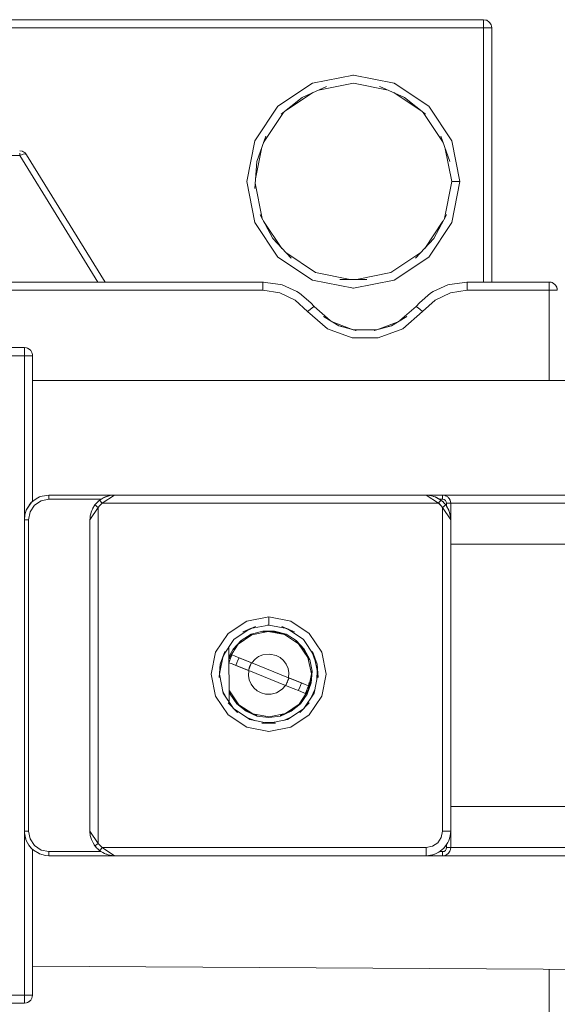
# Model space of a CAD drawing. Header units: millimetres. Extents: x 53746 to 116821, y -810352 to -765802.
# Tile 161 of 256: x 74448 to 74503, y -772150 to -772048. Entities that reach past the tile are written whole.
import ezdxf

# ---------------------------------------------------------------- set-up
doc = ezdxf.new("R2010")
doc.units = ezdxf.units.MM
doc.header["$MEASUREMENT"] = 0
doc.layers.add('Main Cradle Rails', color=7, linetype='Continuous', lineweight=0)
doc.layers.add('Tank and Accumulators', color=7, linetype='Continuous', lineweight=0)

# ---------------------------------------------------------------- blocks, each defined once
blk = doc.blocks.new('*U57')
at = {"layer": 'Tank and Accumulators', "color": 7, "linetype": 'Continuous', "lineweight": 0}
for p, q in [((-10786.66, 16028.87), (-10786.67, 16028.88)), ((-10786.42, 16028.28), (-10786.44, 16028.47)), ((-10796.54, 16022.53), (-10800.76, 16023.38)), ((-10807.89, 16019.6), (-10804.96, 16021.56)), ((-10796.57, 16021.56), (-10793.64, 16019.6)), ((-10790.56, 16016.55), (-10792.95, 16020.14)), ((-10810.07, 16016.4), (-10808, 16019.51)), ((-10793.53, 16019.51), (-10791.45, 16016.4)), ((-10810.98, 16016.51), (-10810.97, 16016.55)), ((-10810.9, 16012.63), (-10810.26, 16015.89)), ((-10790.56, 16016.55), (-10790.55, 16016.51)), ((-10835.08, 16015.48), (-10835.35, 16015.52)), ((-10834.81, 16015.32), (-10834.82, 16015.34)), ((-10810.78, 16014.41), (-10810.78, 16014.39)), ((-10811.81, 16012.33), (-10810.97, 16008.1)), ((-10810.21, 16008.51), (-10810.94, 16012.18)), ((-10810.97, 16008.1), (-10810.95, 16008.07)), ((-10808.17, 16005.41), (-10810.06, 16008.22)), ((-10791.47, 16008.22), (-10793.35, 16005.41)), ((-10809.12, 16006.42), (-10809.12, 16006.42)), ((-10808.58, 16004.51), (-10804.99, 16002.12)), ((-10800.76, 16001.28), (-10800.8, 16001.28)), ((-10779.68, 16001.4), (-10779.68, 16001.4)), ((-10779.64, 16001.27), (-10779.62, 16001.08)), ((-10800.77, 15996.97), (-10802.86, 15997.75)), ((-10798.32, 15996.97), (-10796.23, 15997.75)), ((-10800.75, 15996.96), (-10798.34, 15996.96)), ((-10834.87, 15995.12), (-10834.86, 15995.12)), ((-10834.26, 15994.87), (-10834.27, 15994.88)), ((-10834.04, 15994.47), (-10834.02, 15994.28)), ((-10834.16, 15979.04), (-10834.3, 15978.88)), ((-10827.23, 15979.16), (-10827.23, 15979.16)), ((-10825.7, 15979.81), (-10825.52, 15979.82)), ((-10791.94, 15978.97), (-10793.22, 15979.82)), ((-10792.41, 15979.68), (-10792.25, 15979.63)), ((-10791.52, 15979.4), (-10791.81, 15979.4)), ((-10791.51, 15979.16), (-10791.5, 15979.16)), ((-10791.2, 15979.76), (-10791.19, 15979.76)), ((-10790.73, 15979.3), (-10790.73, 15979.3)), ((-10827.22, 15978.55), (-10828.07, 15977.27)), ((-10827.22, 15978.55), (-10827.35, 15978.65)), ((-10791.64, 15978.69), (-10791.52, 15978.55)), ((-10791.52, 15944.97), (-10791.52, 15978.55)), ((-10790.68, 15977.39), (-10790.67, 15977.28)), ((-10811.83, 15965.74), (-10811.31, 15966)), ((-10811.4, 15965.98), (-10811.45, 15965.97)), ((-10809.66, 15966.33), (-10809.52, 15966.35)), ((-10808.94, 15965.65), (-10808.81, 15965.62)), ((-10808.94, 15965.65), (-10808.94, 15965.65)), ((-10807.26, 15965.75), (-10807.72, 15965.99)), ((-10807.58, 15965.94), (-10807.72, 15965.99)), ((-10813.11, 15964.88), (-10813.17, 15964.83)), ((-10814.29, 15963.02), (-10814.02, 15963.55)), ((-10813.62, 15958.35), (-10813.68, 15964.07)), ((-10813.17, 15963.81), (-10813.16, 15963.82)), ((-10805.91, 15963.81), (-10805.9, 15963.8)), ((-10804.71, 15962.63), (-10805.03, 15963.51)), ((-10804.98, 15963.6), (-10804.98, 15963.61)), ((-10814.63, 15961.28), (-10814.26, 15963.14)), ((-10809.41, 15963.34), (-10809.3, 15963.31)), ((-10808.42, 15963.02), (-10808.35, 15962.98)), ((-10808.34, 15962.97), (-10808.33, 15962.97)), ((-10808.34, 15962.97), (-10808, 15962.67)), ((-10808, 15962.67), (-10808, 15962.67)), ((-10804.82, 15963.14), (-10804.45, 15961.28)), ((-10814.55, 15962.33), (-10814.56, 15962.3)), ((-10807.8, 15960.09), (-10811.6, 15961.62)), ((-10811.28, 15962.42), (-10807.48, 15960.89)), ((-10807.72, 15962.28), (-10807.53, 15961.85)), ((-10804.55, 15960.69), (-10804.51, 15961.62)), ((-10814.64, 15961.23), (-10814.61, 15961.43)), ((-10811.36, 15960.22), (-10811.55, 15960.66)), ((-10807.6, 15960.47), (-10807.65, 15960.34)), ((-10807.46, 15960.82), (-10807.58, 15960.5)), ((-10814.02, 15958.96), (-10814.28, 15959.45)), ((-10811.08, 15959.84), (-10811.08, 15959.83)), ((-10810.75, 15959.54), (-10810.74, 15959.53)), ((-10808.72, 15959.33), (-10808.35, 15959.56)), ((-10807.8, 15960.09), (-10807.76, 15960.07)), ((-10805.19, 15960.35), (-10805.2, 15960.34)), ((-10805.19, 15960.37), (-10805.19, 15960.35)), ((-10805.14, 15958.83), (-10804.75, 15959.68)), ((-10813.73, 15958.29), (-10813.72, 15958.28)), ((-10811.85, 15957.46), (-10811.87, 15957.48)), ((-10811.84, 15957.46), (-10811.85, 15957.46)), ((-10807.23, 15957.46), (-10807.24, 15957.46)), ((-10811.8, 15956.75), (-10810.92, 15956.43)), ((-10807.97, 15956.46), (-10807.12, 15956.86)), ((-10808.97, 15956.27), (-10809.91, 15956.23)), ((-10834.56, 15943.77), (-10834.44, 15943.57)), ((-10834.3, 15943.37), (-10834.16, 15943.21)), ((-10791.09, 15943.56), (-10791.3, 15943.3)), ((-10790.98, 15943.78), (-10791.09, 15943.56)), ((-10833.29, 15942.62), (-10833.29, 15942.62)), ((-10825.53, 15942.42), (-10825.53, 15942.43)), ((-10792.56, 15942.52), (-10792.69, 15942.48)), ((-10791.54, 15943.06), (-10791.81, 15942.85)), ((-10791.2, 15942.49), (-10791.19, 15942.49)), ((-10790.73, 15942.95), (-10790.73, 15942.95)), ((-10834.02, 15927.97), (-10834.05, 15927.8)), ((-10834.26, 15927.38), (-10834.27, 15927.37))]:
    blk.add_line(p, q, dxfattribs=at)
at = {"layer": 'Tank and Accumulators', "color": 7, "linetype": 'Continuous', "lineweight": 0, "flags": 128}
for points in [[(-10786.44, 16028.47), (-10786.45, 16028.47), (-10786.48, 16028.6), (-10786.61, 16028.81), (-10786.67, 16028.88), (-10786.94, 16029.06), (-10787.04, 16029.09), (-10787.27, 16029.12), (-10982.77, 16029.12), (-10982.94, 16029.1), (-10983.09, 16029.06), (-10983.23, 16028.98), (-10983.37, 16028.88), (-10983.46, 16028.77), (-10983.55, 16028.6), (-10983.62, 16028.27), (-10983.62, 16001.92), (-10983.62, 16001.92)], [(-10787.26, 16029.12), (-10787.27, 16029.12), (-10787.27, 16029.06), (-10787.27, 16028.88), (-10787.27, 16028.6), (-10787.27, 16028.28)], [(-10787.27, 16028.28), (-10787.27, 16028.27), (-10982.77, 16028.27), (-10982.77, 16001.92)], [(-10787.27, 16001.92), (-10787.27, 16028.27), (-10786.94, 16028.27), (-10786.67, 16028.27), (-10786.48, 16028.27), (-10786.42, 16028.27), (-10786.42, 16028.28)], [(-10786.42, 16001.92), (-10786.42, 16001.92), (-10786.42, 16028.27), (-10786.42, 16028.28)], [(-10804.96, 16022.54), (-10804.99, 16022.53), (-10800.76, 16023.38), (-10800.81, 16023.37)], [(-10804.99, 16022.53), (-10808.58, 16020.14), (-10810.97, 16016.55)], [(-10803.53, 16022.18), (-10803.53, 16022.18), (-10806.08, 16021.07), (-10808.24, 16019.31), (-10808.23, 16019.32)], [(-10804.38, 16021.81), (-10800.76, 16022.53), (-10797.15, 16021.81)], [(-10795.38, 16021.01), (-10795.45, 16021.07), (-10798, 16022.18), (-10798, 16022.17)], [(-10796.5, 16022.51), (-10796.54, 16022.53), (-10792.95, 16020.14), (-10792.98, 16020.16)], [(-10806.15, 16021.01), (-10806.08, 16021.07), (-10806.07, 16021.07)], [(-10795.45, 16021.07), (-10795.45, 16021.07), (-10793.29, 16019.31), (-10793.29, 16019.31)], [(-10809.85, 16017.03), (-10809.85, 16017.03), (-10810.78, 16014.41), (-10810.78, 16014.42)], [(-10790.75, 16014.41), (-10790.75, 16014.41), (-10791.68, 16017.03), (-10791.68, 16017.03)], [(-10810.97, 16016.55), (-10811.81, 16012.33), (-10811.8, 16012.39)], [(-10791.27, 16015.89), (-10790.56, 16012.33), (-10791.32, 16008.51)], [(-10789.72, 16012.37), (-10789.71, 16012.33), (-10790.56, 16016.55)], [(-10857.06, 16001.92), (-10850.49, 16015.05), (-10835.35, 16015.05), (-10827.26, 16001.92)], [(-10835.35, 16015.3), (-10835.35, 16015.05), (-10835.11, 16015.15), (-10834.89, 16015.2), (-10834.73, 16015.19), (-10834.63, 16015.12), (-10834.64, 16015.13)], [(-10834.92, 16015.39), (-10835.07, 16015.47), (-10834.87, 16015.36), (-10834.82, 16015.34), (-10835.07, 16015.48), (-10835.08, 16015.48)], [(-10826.5, 16001.92), (-10826.5, 16001.92), (-10834.63, 16015.12), (-10834.7, 16015.21), (-10834.82, 16015.34), (-10834.86, 16015.35)], [(-10810.97, 16011.63), (-10810.97, 16011.63), (-10810.78, 16014.41)], [(-10790.56, 16008.1), (-10789.71, 16012.33), (-10790.04, 16012.33), (-10790.32, 16012.33), (-10790.5, 16012.33), (-10790.56, 16012.33), (-10790.56, 16012.33)], [(-10809.14, 16006.45), (-10809.12, 16006.42), (-10810.41, 16008.9), (-10810.4, 16008.9)], [(-10792.39, 16006.45), (-10792.41, 16006.42), (-10791.12, 16008.9), (-10791.13, 16008.89)], [(-10808.6, 16004.54), (-10808.58, 16004.51), (-10810.97, 16008.1)], [(-10790.63, 16007.98), (-10790.56, 16008.1), (-10792.95, 16004.51), (-10792.91, 16004.58)], [(-10807.23, 16004.39), (-10807.22, 16004.39), (-10809.12, 16006.42)], [(-10792.41, 16006.42), (-10792.41, 16006.42), (-10794.31, 16004.39), (-10794.31, 16004.39)], [(-10801.08, 16002.19), (-10804.67, 16002.9), (-10807.77, 16004.97)], [(-10800.76, 16001.28), (-10796.54, 16002.12), (-10792.95, 16004.51)], [(-10793.76, 16004.97), (-10796.86, 16002.9), (-10800.45, 16002.19)], [(-10865.96, 16002.53), (-10862.92, 16001.92), (-10810.14, 16001.92), (-10808.31, 16001.66), (-10808.14, 16001.63), (-10806.61, 16000.93), (-10806.33, 16000.75), (-10805.18, 15999.76), (-10804.84, 15999.39), (-10803.16, 15997.93)], [(-10862.92, 16001.92), (-10862.92, 16001.92), (-10862.92, 16001.86), (-10862.92, 16001.68), (-10862.92, 16001.4), (-10862.92, 16001.07), (-10810.14, 16001.07)], [(-10810.09, 16001.92), (-10810.14, 16001.92), (-10810.14, 16001.86), (-10810.14, 16001.68), (-10810.14, 16001.4), (-10810.14, 16001.07), (-10808.39, 16000.81), (-10806.8, 16000.05), (-10805.5, 15998.86)], [(-10804.95, 16002.11), (-10804.99, 16002.12), (-10800.76, 16001.28)], [(-10802.15, 16002.19), (-10802.16, 16002.19), (-10799.37, 16002.19), (-10799.38, 16002.19)], [(-10795.93, 15997.93), (-10794.25, 15999.39), (-10793.92, 15999.76), (-10792.77, 16000.75), (-10792.48, 16000.93), (-10790.95, 16001.63), (-10790.78, 16001.66), (-10788.95, 16001.92), (-10780.47, 16001.92), (-10780.24, 16001.89), (-10780.14, 16001.86), (-10779.87, 16001.68), (-10779.81, 16001.61), (-10779.68, 16001.4), (-10779.65, 16001.27), (-10779.64, 16001.27)], [(-10780.47, 16001.08), (-10780.47, 16001.07), (-10788.95, 16001.07), (-10788.95, 16001.4), (-10788.95, 16001.68), (-10788.95, 16001.86), (-10788.95, 16001.92), (-10789, 16001.92)], [(-10780.46, 16001.92), (-10780.47, 16001.92), (-10780.47, 16001.86), (-10780.47, 16001.68), (-10780.47, 16001.4), (-10780.47, 16001.08)], [(-10793.59, 15998.86), (-10792.29, 16000.05), (-10790.7, 16000.81), (-10788.95, 16001.07)], [(-10779.62, 16001.07), (-10779.68, 16001.07), (-10779.87, 16001.07), (-10780.14, 16001.07), (-10780.47, 16001.07), (-10780.47, 15991.72)], [(-10793.84, 15999.06), (-10793.84, 15999.06), (-10793.59, 15998.86), (-10795.64, 15997.08), (-10798.19, 15996.12), (-10800.9, 15996.12), (-10803.45, 15997.08), (-10805.5, 15998.86), (-10805.25, 15999.06), (-10805.04, 15999.23), (-10804.89, 15999.35), (-10804.84, 15999.39), (-10804.85, 15999.39)], [(-10794.25, 15999.39), (-10794.25, 15999.39), (-10794.2, 15999.35), (-10794.05, 15999.23), (-10793.84, 15999.06)], [(-10803.85, 15998.35), (-10803.86, 15998.35), (-10802.27, 15997.39), (-10801.95, 15997.3)], [(-10795.24, 15998.35), (-10795.23, 15998.35), (-10796.82, 15997.39), (-10798.62, 15996.89), (-10798.56, 15996.9)], [(-10802.28, 15997.39), (-10802.27, 15997.39), (-10800.48, 15996.89), (-10800.53, 15996.9)], [(-10797.14, 15997.3), (-10796.82, 15997.39), (-10796.82, 15997.39)], [(-10935.5, 15995.06), (-10935.49, 15995.06), (-10935.34, 15995.1), (-10935.17, 15995.12), (-10834.87, 15995.12), (-10834.64, 15995.09), (-10834.54, 15995.06), (-10834.27, 15994.88), (-10834.21, 15994.81), (-10834.08, 15994.6), (-10834.05, 15994.47), (-10834.04, 15994.47)], [(-10834.87, 15977.27), (-10834.87, 15994.27), (-10935.17, 15994.27), (-10935.17, 15994.28)], [(-10834.87, 15994.28), (-10834.87, 15994.6), (-10834.87, 15994.88), (-10834.87, 15995.06), (-10834.87, 15995.12), (-10834.87, 15995.12)], [(-10834.02, 15994.27), (-10834.08, 15994.27), (-10834.27, 15994.27), (-10834.54, 15994.27), (-10834.85, 15994.27)], [(-10834.02, 15994.28), (-10834.02, 15994.27), (-10834.02, 15979.18), (-10833.9, 15979.25)], [(-10834.02, 15991.72), (-10834.02, 15991.72), (-10757.52, 15991.72), (-10756.87, 15991.6), (-10756.32, 15991.23), (-10755.95, 15990.68), (-10755.82, 15990.02), (-10755.82, 15987.84)], [(-10834.08, 15979.12), (-10834.06, 15979.14), (-10834.12, 15979.08), (-10834.18, 15979.01), (-10834.58, 15978.45), (-10834.67, 15978.25), (-10834.56, 15978.48), (-10834.57, 15978.48)], [(-10834.3, 15978.88), (-10834.3, 15978.88), (-10834.56, 15978.48)], [(-10832.32, 15979.4), (-10833.13, 15979.24), (-10833.82, 15978.78), (-10834.28, 15978.09), (-10834.44, 15977.27), (-10834.44, 15944.97)], [(-10834.12, 15979.08), (-10834.12, 15979.08), (-10834.16, 15979.04), (-10834.15, 15979.05)], [(-10834.12, 15979.08), (-10834.12, 15979.08), (-10833.64, 15979.45), (-10833.29, 15979.63), (-10833.01, 15979.73), (-10832.32, 15979.82), (-10825.52, 15979.82)], [(-10834.02, 15979.18), (-10834.02, 15979.18), (-10834.03, 15979.17), (-10834.06, 15979.14)], [(-10826.93, 15979.4), (-10832.32, 15979.4), (-10832.32, 15979.56), (-10832.32, 15979.7), (-10832.32, 15979.79), (-10832.32, 15979.82), (-10832.32, 15979.82)], [(-10827.56, 15978.81), (-10827.44, 15978.95), (-10827.41, 15978.99)], [(-10827.35, 15978.65), (-10827.35, 15978.65), (-10827.46, 15978.73), (-10827.53, 15978.79), (-10827.56, 15978.8), (-10827.4, 15978.99)], [(-10827.4, 15978.99), (-10827.4, 15978.99), (-10827.23, 15979.16), (-10827.23, 15979.16)], [(-10827.23, 15979.16), (-10827.2, 15979.19), (-10827.05, 15979.31)], [(-10827.23, 15979.16), (-10827.05, 15979.31), (-10827.03, 15979.29), (-10826.97, 15979.21), (-10826.89, 15979.1), (-10826.79, 15978.97), (-10826.95, 15978.85), (-10827.09, 15978.7), (-10827.22, 15978.55)], [(-10827.05, 15979.32), (-10827.05, 15979.31), (-10826.73, 15979.49), (-10826.38, 15979.66), (-10825.97, 15979.78), (-10825.52, 15979.82), (-10793.22, 15979.82), (-10793.21, 15979.82)], [(-10827.05, 15979.31), (-10826.93, 15979.4), (-10826.49, 15979.63), (-10826.01, 15979.78), (-10825.97, 15979.78)], [(-10791.94, 15978.97), (-10791.94, 15978.97), (-10826.79, 15978.97), (-10825.52, 15979.82), (-10825.52, 15979.82)], [(-10793.22, 15979.82), (-10793.22, 15979.82), (-10793.03, 15979.81), (-10792.83, 15979.79), (-10792.62, 15979.75), (-10792.44, 15979.69), (-10792.27, 15979.63), (-10792.11, 15979.55), (-10792.11, 15979.55)], [(-10793.22, 15979.82), (-10791.52, 15979.82), (-10791.4, 15979.81), (-10791.19, 15979.76), (-10791.15, 15979.73)], [(-10792.86, 15979.79), (-10792.72, 15979.78), (-10792.65, 15979.75)], [(-10792.25, 15979.63), (-10791.81, 15979.4), (-10791.69, 15979.31)], [(-10792.11, 15979.55), (-10791.69, 15979.31), (-10791.69, 15979.31)], [(-10791.94, 15978.97), (-10791.85, 15979.1), (-10791.76, 15979.21), (-10791.71, 15979.29), (-10791.69, 15979.31), (-10791.51, 15979.16)], [(-10791.65, 15978.7), (-10791.79, 15978.85), (-10791.94, 15978.97)], [(-10791.52, 15978.55), (-10791.65, 15978.7), (-10791.86, 15978.95), (-10791.73, 15978.79)], [(-10791.69, 15979.31), (-10791.54, 15979.19), (-10791.5, 15979.16)], [(-10791.52, 15979.82), (-10777.42, 15979.82), (-10768.07, 15979.82), (-10768.07, 15979.82)], [(-10791.09, 15978.68), (-10791.09, 15978.97), (-10791.13, 15979.14), (-10791.22, 15979.28), (-10791.36, 15979.37), (-10791.52, 15979.4), (-10791.52, 15979.56), (-10791.52, 15979.7), (-10791.52, 15979.79), (-10791.52, 15979.82), (-10791.51, 15979.82)], [(-10790.67, 15977.27), (-10790.67, 15977.27), (-10791.52, 15978.55), (-10791.39, 15978.65), (-10791.28, 15978.73), (-10791.2, 15978.79), (-10791.18, 15978.8), (-10791.33, 15978.99)], [(-10791.5, 15979.16), (-10791.5, 15979.16), (-10791.33, 15978.99), (-10791.33, 15978.99)], [(-10791.33, 15978.99), (-10791.3, 15978.95), (-10791.18, 15978.81)], [(-10790.92, 15979.58), (-10790.92, 15979.58), (-10790.98, 15979.63), (-10791.18, 15979.75), (-10791.17, 15979.75)], [(-10790.67, 15978.98), (-10790.67, 15978.97), (-10790.7, 15978.97), (-10790.79, 15978.97), (-10790.93, 15978.97), (-10791.09, 15978.97)], [(-10790.92, 15979.58), (-10790.92, 15979.58), (-10790.83, 15979.46), (-10790.73, 15979.3), (-10790.72, 15979.26), (-10790.67, 15979.03), (-10790.67, 15978.97), (-10790.67, 15977.28)], [(-10790.67, 15978.97), (-10790.67, 15978.97), (-10777.42, 15978.97), (-10777.42, 15974.72)], [(-10834.78, 15977.9), (-10834.79, 15977.9), (-10834.67, 15978.25), (-10834.81, 15977.79), (-10834.87, 15977.27), (-10834.87, 15977.28)], [(-10834.79, 15977.86), (-10834.79, 15977.9), (-10834.79, 15977.9)], [(-10828.07, 15977.28), (-10828.07, 15977.27), (-10828.06, 15977.46), (-10828.03, 15977.68), (-10827.99, 15977.87), (-10827.94, 15978.05), (-10827.87, 15978.22), (-10827.8, 15978.38), (-10827.79, 15978.38)], [(-10827.79, 15978.39), (-10827.56, 15978.8), (-10827.56, 15978.8)], [(-10827.64, 15978.69), (-10827.64, 15978.68), (-10827.66, 15978.62)], [(-10827.56, 15978.8), (-10827.64, 15978.68), (-10827.64, 15978.68)], [(-10827.22, 15978.55), (-10827.22, 15978.55), (-10827.22, 15943.7), (-10827.35, 15943.6), (-10827.46, 15943.52), (-10827.53, 15943.46), (-10827.56, 15943.44), (-10827.4, 15943.26)], [(-10791.18, 15978.8), (-10791.18, 15978.8), (-10791, 15978.48), (-10790.83, 15978.13), (-10790.71, 15977.72), (-10790.67, 15977.27), (-10790.67, 15977.28)], [(-10791.18, 15978.8), (-10791.09, 15978.68), (-10791.1, 15978.69)], [(-10791.09, 15978.68), (-10791.09, 15978.68), (-10790.86, 15978.25), (-10790.72, 15977.77), (-10790.71, 15977.73)], [(-10834.87, 15944.97), (-10834.87, 15944.97), (-10834.87, 15977.27), (-10834.87, 15977.29)], [(-10834.44, 15977.27), (-10834.61, 15977.27), (-10834.74, 15977.27), (-10834.84, 15977.27), (-10834.87, 15977.27), (-10834.87, 15977.27)], [(-10827.56, 15943.44), (-10827.56, 15943.44), (-10827.74, 15943.77), (-10827.91, 15944.12), (-10828.03, 15944.53), (-10828.07, 15944.97), (-10828.07, 15977.27), (-10828.07, 15977.28)], [(-10790.67, 15977.27), (-10790.67, 15977.27), (-10790.67, 15965.86), (-10790.67, 15962.73), (-10790.67, 15959.52), (-10790.67, 15956.39), (-10790.67, 15944.97), (-10790.73, 15944.46), (-10790.86, 15944), (-10790.86, 15944)], [(-10790.67, 15974.72), (-10790.67, 15974.72), (-10767.55, 15974.72), (-10767.46, 15974.59), (-10767.28, 15974.54), (-10767.12, 15974.45), (-10766.99, 15974.31), (-10766.91, 15974.15), (-10766.91, 15974.15)], [(-10809.54, 15967.2), (-10811.82, 15966.75), (-10813.75, 15965.46), (-10815.04, 15963.53), (-10815.49, 15961.25), (-10815.04, 15958.98), (-10813.75, 15957.05), (-10811.82, 15955.76), (-10809.54, 15955.3), (-10807.26, 15955.76), (-10805.33, 15957.05), (-10804.04, 15958.98), (-10803.59, 15961.25), (-10804.04, 15963.53), (-10805.33, 15965.46), (-10807.26, 15966.75), (-10809.54, 15967.2), (-10809.54, 15966.88), (-10809.54, 15966.6), (-10809.54, 15966.42), (-10809.54, 15966.35), (-10809.54, 15966.35)], [(-10813.63, 15959.42), (-10813.54, 15959.18), (-10812.83, 15958.18), (-10811.88, 15957.4), (-10810.76, 15956.91), (-10809.54, 15956.75), (-10808.32, 15956.91), (-10807.2, 15957.4), (-10806.25, 15958.18), (-10805.54, 15959.18), (-10805.13, 15960.34), (-10805.04, 15961.56), (-10805.29, 15962.76), (-10805.86, 15963.85), (-10806.7, 15964.75), (-10807.74, 15965.39), (-10808.93, 15965.72), (-10810.15, 15965.72), (-10811.34, 15965.39), (-10812.38, 15964.75), (-10813.22, 15963.85), (-10813.67, 15963.04)], [(-10813.66, 15962.82), (-10813.65, 15962.91), (-10812.7, 15964.35), (-10811.27, 15965.33), (-10809.58, 15965.68), (-10807.89, 15965.36), (-10806.44, 15964.41), (-10805.47, 15962.99), (-10805.11, 15961.3), (-10805.43, 15959.6), (-10806.38, 15958.15), (-10807.8, 15957.18), (-10809.5, 15956.82), (-10811.19, 15957.15), (-10812.64, 15958.09), (-10813.61, 15959.52), (-10813.63, 15959.6)], [(-10813.14, 15964.86), (-10813.15, 15964.86), (-10811.56, 15965.92)], [(-10812.19, 15965.64), (-10812.21, 15965.64), (-10810.92, 15966.19), (-10810.94, 15966.19)], [(-10807.66, 15965.98), (-10809.54, 15966.35), (-10811.42, 15965.98)], [(-10807.78, 15965.33), (-10807.77, 15965.32), (-10807.89, 15965.36), (-10808.94, 15965.65), (-10809.58, 15965.68), (-10810.14, 15965.65), (-10810.14, 15965.65)], [(-10808.14, 15966.19), (-10808.16, 15966.19), (-10806.87, 15965.64), (-10806.89, 15965.64)], [(-10805.93, 15964.86), (-10805.93, 15964.86), (-10807.52, 15965.92)], [(-10814.23, 15963.24), (-10813.15, 15964.86), (-10813.15, 15964.86)], [(-10812.35, 15964.69), (-10812.34, 15964.7), (-10812.7, 15964.35), (-10813.17, 15963.81)], [(-10806.73, 15964.69), (-10806.74, 15964.7), (-10806.44, 15964.41), (-10805.91, 15963.81)], [(-10804.85, 15963.24), (-10805.93, 15964.86), (-10805.93, 15964.86)], [(-10814.57, 15962.21), (-10814.56, 15962.3), (-10814.1, 15963.61), (-10814.1, 15963.6)], [(-10805.36, 15962.74), (-10805.36, 15962.74), (-10805.47, 15962.99), (-10805.91, 15963.81), (-10805.92, 15963.82)], [(-10804.98, 15963.61), (-10804.52, 15962.3), (-10804.42, 15960.9), (-10804.42, 15960.93)], [(-10813.51, 15962.85), (-10813.56, 15962.87), (-10813.61, 15962.89), (-10813.65, 15962.91), (-10813.66, 15962.91)], [(-10813.61, 15962.58), (-10813.66, 15962.44), (-10813.66, 15962.42)], [(-10813.57, 15962.71), (-10813.57, 15962.72), (-10813.61, 15962.58)], [(-10813.33, 15963.25), (-10813.4, 15963.12), (-10813.46, 15962.99), (-10813.51, 15962.85), (-10813.57, 15962.72)], [(-10813.01, 15963.12), (-10813.33, 15963.25), (-10813.33, 15963.25)], [(-10813.33, 15963.25), (-10813.01, 15963.12), (-10811.28, 15962.42), (-10811.28, 15962.42)], [(-10812.61, 15962.95), (-10812.61, 15962.95), (-10813.01, 15963.12)], [(-10812.93, 15962.15), (-10812.85, 15962.43), (-10812.74, 15962.7), (-10812.61, 15962.95)], [(-10811.32, 15962.44), (-10811.32, 15962.44), (-10812.61, 15962.95)], [(-10808.13, 15959.71), (-10808.13, 15959.71), (-10807.8, 15960.09), (-10807, 15959.76), (-10806.29, 15959.48), (-10805.75, 15959.26), (-10805.62, 15959.52), (-10805.51, 15959.79), (-10805.42, 15960.06), (-10805.75, 15960.19), (-10807.48, 15960.89), (-10811.28, 15962.42), (-10810.95, 15962.8), (-10810.95, 15962.8)], [(-10810.95, 15962.8), (-10810.95, 15962.8), (-10810.58, 15963.07)], [(-10810.58, 15963.07), (-10810.58, 15963.07), (-10810.14, 15963.26), (-10810.14, 15963.26)], [(-10809.43, 15963.34), (-10810.14, 15963.26), (-10810.14, 15963.26)], [(-10808.34, 15962.97), (-10808.76, 15963.19), (-10809.43, 15963.34), (-10809.43, 15963.34)], [(-10807.72, 15962.28), (-10807.72, 15962.28), (-10808, 15962.67), (-10808, 15962.67)], [(-10814.56, 15962.3), (-10814.66, 15960.9), (-10814.66, 15960.93)], [(-10811.6, 15961.62), (-10813.33, 15962.31), (-10813.66, 15962.44), (-10813.66, 15962.44)], [(-10813.33, 15962.31), (-10812.93, 15962.15), (-10811.64, 15961.63)], [(-10811.52, 15962.05), (-10811.64, 15961.63), (-10811.53, 15961.9), (-10811.42, 15962.17), (-10811.32, 15962.44), (-10811.52, 15962.05)], [(-10811.6, 15961.62), (-10811.6, 15961.62), (-10811.64, 15961.63)], [(-10807.8, 15960.09), (-10807.8, 15960.09), (-10811.6, 15961.62), (-10811.63, 15961.11), (-10811.63, 15961.11)], [(-10811.61, 15961.72), (-10811.52, 15962.05), (-10811.36, 15962.35)], [(-10811.48, 15962.04), (-10811.48, 15962.04), (-10811.61, 15961.73)], [(-10811.48, 15962.03), (-10811.48, 15962.04), (-10811.36, 15962.34)], [(-10811.28, 15962.42), (-10811.32, 15962.44), (-10811.32, 15962.44)], [(-10807.45, 15961.39), (-10807.45, 15961.39), (-10807.53, 15961.85), (-10807.53, 15961.85)], [(-10805.6, 15959.22), (-10805.6, 15959.21), (-10805.43, 15959.6), (-10805.19, 15960.35), (-10805.11, 15961.3), (-10805.11, 15961.56), (-10805.11, 15961.55)], [(-10804.51, 15962.21), (-10804.52, 15962.3), (-10804.53, 15962.33)], [(-10814.64, 15961.24), (-10814.25, 15959.3), (-10814.25, 15959.3)], [(-10811.55, 15960.66), (-10811.55, 15960.66), (-10811.63, 15961.11), (-10811.63, 15961.11)], [(-10807.75, 15960.08), (-10807.76, 15960.07), (-10807.44, 15960.87), (-10807.44, 15960.87)], [(-10807.66, 15960.34), (-10807.55, 15960.61), (-10807.44, 15960.87)], [(-10807.48, 15960.89), (-10807.48, 15960.89), (-10807.45, 15961.39), (-10807.45, 15961.39)], [(-10807.48, 15960.89), (-10807.44, 15960.87), (-10807.44, 15960.86)], [(-10807.44, 15960.87), (-10807.44, 15960.87), (-10807.48, 15960.89)], [(-10807.44, 15960.87), (-10807.44, 15960.87), (-10806.15, 15960.35), (-10805.75, 15960.19)], [(-10804.44, 15961.24), (-10804.83, 15959.3), (-10805.89, 15957.71)], [(-10813.48, 15959.22), (-10813.48, 15959.21), (-10813.61, 15959.52), (-10813.63, 15959.57)], [(-10811.36, 15960.22), (-10811.36, 15960.22), (-10811.08, 15959.84), (-10811.08, 15959.84)], [(-10810.74, 15959.53), (-10810.74, 15959.53), (-10811.08, 15959.84), (-10811.08, 15959.84)], [(-10809.87, 15959.18), (-10810.32, 15959.31), (-10810.74, 15959.53), (-10810.74, 15959.53)], [(-10808.13, 15959.71), (-10808.13, 15959.71), (-10808.72, 15959.33), (-10809.29, 15959.17), (-10809.29, 15959.17)], [(-10807.66, 15960.34), (-10807.66, 15960.34), (-10807.8, 15960.09)], [(-10807.8, 15960.09), (-10807.8, 15960.09), (-10807.8, 15960.09)], [(-10806.15, 15960.35), (-10806.23, 15960.08), (-10806.34, 15959.81), (-10806.47, 15959.55)], [(-10805.42, 15960.06), (-10805.42, 15960.06), (-10805.33, 15960.38), (-10805.34, 15960.37)], [(-10813.19, 15957.71), (-10814.25, 15959.3), (-10814.25, 15959.3)], [(-10809.29, 15959.17), (-10809.29, 15959.17), (-10809.87, 15959.18), (-10809.87, 15959.18)], [(-10805.75, 15959.26), (-10805.75, 15959.26), (-10805.75, 15959.26)], [(-10812.79, 15957.28), (-10812.78, 15957.27), (-10813.73, 15958.29)], [(-10811.49, 15956.54), (-10811.49, 15956.54), (-10813.1, 15957.62)], [(-10812.78, 15958.22), (-10812.78, 15958.22), (-10812.64, 15958.09), (-10811.85, 15957.46), (-10811.19, 15957.15), (-10810.74, 15956.98), (-10810.74, 15956.98)], [(-10808.34, 15956.98), (-10808.34, 15956.98), (-10807.8, 15957.18), (-10807.23, 15957.46), (-10807.06, 15957.6)], [(-10807.58, 15956.54), (-10807.59, 15956.54), (-10805.98, 15957.62)], [(-10806.31, 15958.21), (-10806.3, 15958.22), (-10806.38, 15958.15), (-10807.23, 15957.46)], [(-10805.36, 15958.28), (-10805.35, 15958.29), (-10806.3, 15957.27), (-10806.29, 15957.28)], [(-10809.62, 15956.17), (-10811.49, 15956.54), (-10811.49, 15956.54)], [(-10809.46, 15956.17), (-10807.59, 15956.54), (-10807.59, 15956.54)], [(-10810.22, 15956.17), (-10810.24, 15956.17), (-10808.84, 15956.17), (-10808.86, 15956.17)], [(-10767.28, 15947.58), (-10767.46, 15947.53), (-10767.55, 15947.52), (-10790.67, 15947.53), (-10790.67, 15947.53)], [(-10777.42, 15947.53), (-10777.42, 15943.27), (-10790.67, 15943.27)], [(-10834.86, 15944.8), (-10834.87, 15944.97), (-10834.87, 15944.97)], [(-10834.87, 15927.97), (-10834.87, 15927.97), (-10834.87, 15944.97), (-10834.87, 15944.97)], [(-10834.87, 15944.97), (-10834.87, 15944.97), (-10834.84, 15944.97), (-10834.74, 15944.97), (-10834.61, 15944.97), (-10834.44, 15944.97), (-10834.28, 15944.16), (-10833.82, 15943.47), (-10833.13, 15943.01), (-10832.32, 15942.85), (-10826.93, 15942.85)], [(-10834.67, 15944), (-10834.67, 15944), (-10834.72, 15944.12), (-10834.86, 15944.8)], [(-10834.72, 15944.16), (-10834.79, 15944.35), (-10834.82, 15944.63)], [(-10834.79, 15944.35), (-10834.79, 15944.35), (-10834.78, 15944.35)], [(-10828.07, 15944.97), (-10828.07, 15944.97), (-10827.22, 15943.7), (-10827.09, 15943.54), (-10826.95, 15943.4), (-10826.79, 15943.27), (-10793.22, 15943.27), (-10793.22, 15942.95), (-10793.22, 15942.67), (-10793.22, 15942.49), (-10793.22, 15942.42), (-10793.22, 15942.42)], [(-10790.67, 15944.97), (-10790.67, 15943.27), (-10790.69, 15943.1), (-10790.73, 15942.95), (-10790.77, 15942.89), (-10790.9, 15942.7), (-10790.92, 15942.67), (-10791.08, 15942.55), (-10791.19, 15942.49), (-10791.29, 15942.46), (-10791.52, 15942.42), (-10793.22, 15942.42)], [(-10793.22, 15943.27), (-10792.57, 15943.4), (-10792.02, 15943.77), (-10791.65, 15944.32), (-10791.52, 15944.97), (-10791.19, 15944.97), (-10790.92, 15944.97), (-10790.73, 15944.97), (-10790.67, 15944.97), (-10790.67, 15944.97)], [(-10790.73, 15944.45), (-10790.86, 15944), (-10790.86, 15944), (-10790.87, 15943.98)], [(-10790.67, 15944.97), (-10790.67, 15944.97), (-10790.72, 15944.48), (-10790.72, 15944.48)], [(-10834.12, 15943.17), (-10834.12, 15943.17), (-10834.4, 15943.51), (-10834.67, 15944), (-10834.68, 15944.01)], [(-10834.57, 15943.77), (-10834.56, 15943.77), (-10834.67, 15944), (-10834.67, 15943.99)], [(-10834.36, 15943.46), (-10834.3, 15943.37), (-10834.3, 15943.37)], [(-10834.15, 15943.2), (-10834.16, 15943.21), (-10834.12, 15943.17)], [(-10825.55, 15942.42), (-10832.32, 15942.42), (-10832.67, 15942.45), (-10833.29, 15942.62), (-10833.33, 15942.64), (-10833.93, 15943), (-10834.12, 15943.17), (-10834.12, 15943.17)], [(-10834.12, 15943.17), (-10834.06, 15943.11), (-10834.08, 15943.13)], [(-10834.06, 15943.11), (-10834.03, 15943.08), (-10834.02, 15943.07), (-10834.02, 15943.07)], [(-10827.64, 15943.57), (-10827.64, 15943.56), (-10827.67, 15943.64)], [(-10827.56, 15943.44), (-10827.64, 15943.56), (-10827.64, 15943.56)], [(-10827.41, 15943.26), (-10827.44, 15943.3), (-10827.56, 15943.44)], [(-10827.23, 15943.09), (-10827.23, 15943.09), (-10827.4, 15943.26), (-10827.4, 15943.26)], [(-10827.05, 15942.94), (-10827.2, 15943.06), (-10827.23, 15943.09)], [(-10827.03, 15942.96), (-10827.03, 15942.96), (-10827.05, 15942.93), (-10827.23, 15943.09)], [(-10793.22, 15942.42), (-10825.52, 15942.42), (-10826.79, 15943.27), (-10826.89, 15943.14), (-10826.97, 15943.03), (-10827.03, 15942.96)], [(-10791.41, 15943.17), (-10791.42, 15943.17), (-10791.9, 15942.8), (-10792.24, 15942.62), (-10792.24, 15942.62)], [(-10791.81, 15942.85), (-10791.52, 15942.85), (-10791.36, 15942.88), (-10791.22, 15942.97), (-10791.13, 15943.11), (-10791.09, 15943.27), (-10791.09, 15943.56)], [(-10791.42, 15943.17), (-10791.42, 15943.17), (-10791.54, 15943.06), (-10791.53, 15943.06)], [(-10791.31, 15943.29), (-10791.3, 15943.3), (-10791.42, 15943.17), (-10791.36, 15943.24), (-10790.96, 15943.81)], [(-10790.67, 15943.27), (-10790.67, 15943.27), (-10790.7, 15943.27), (-10790.79, 15943.27), (-10790.93, 15943.27), (-10791.09, 15943.27)], [(-10790.96, 15943.81), (-10790.86, 15944), (-10790.86, 15944)], [(-10834.48, 15927.24), (-10834.54, 15927.19), (-10834.64, 15927.16), (-10834.87, 15927.12), (-10935.17, 15927.12), (-10935.34, 15927.15), (-10935.49, 15927.19), (-10935.63, 15927.27), (-10935.77, 15927.37), (-10935.86, 15927.48), (-10935.95, 15927.65), (-10936.02, 15927.97), (-10936.02, 15943.07), (-10936.14, 15943)], [(-10833.99, 15943.05), (-10834.02, 15943.07), (-10834.02, 15927.97), (-10834.02, 15927.97)], [(-10832.32, 15942.43), (-10832.32, 15942.42), (-10832.32, 15942.46), (-10832.32, 15942.55), (-10832.32, 15942.69), (-10832.32, 15942.85)], [(-10825.52, 15942.42), (-10825.52, 15942.42), (-10825.75, 15942.44), (-10825.97, 15942.47), (-10826.18, 15942.52), (-10826.38, 15942.58), (-10826.56, 15942.66), (-10826.73, 15942.75), (-10827.05, 15942.93), (-10827.05, 15942.93)], [(-10826.94, 15942.86), (-10826.93, 15942.85), (-10827.05, 15942.93)], [(-10826.32, 15942.57), (-10826.49, 15942.62), (-10826.93, 15942.85)], [(-10825.98, 15942.47), (-10826.01, 15942.47), (-10826.1, 15942.5)], [(-10791.81, 15942.85), (-10791.81, 15942.85), (-10792.24, 15942.62), (-10792.53, 15942.53), (-10793.22, 15942.42), (-10793.21, 15942.43)], [(-10792.72, 15942.47), (-10792.72, 15942.47), (-10793.22, 15942.42)], [(-10792.25, 15942.62), (-10792.24, 15942.62), (-10792.25, 15942.62), (-10792.31, 15942.6)], [(-10791.52, 15942.85), (-10791.52, 15942.69), (-10791.52, 15942.55), (-10791.52, 15942.46), (-10791.52, 15942.42), (-10791.51, 15942.43)], [(-10768.07, 15942.42), (-10777.42, 15942.42), (-10791.52, 15942.42), (-10791.52, 15942.42)], [(-10757.54, 15930.52), (-10834.02, 15930.98), (-10834.02, 15930.98)], [(-10780.47, 15930.66), (-10780.47, 15921.17), (-10780.14, 15921.17), (-10779.87, 15921.17), (-10779.68, 15921.17), (-10779.62, 15921.17)], [(-10935.17, 15927.97), (-10935.17, 15927.97), (-10834.87, 15927.97), (-10834.87, 15927.97)], [(-10834.86, 15927.13), (-10834.87, 15927.12), (-10834.87, 15927.19), (-10834.87, 15927.37), (-10834.87, 15927.65), (-10834.87, 15927.97)], [(-10834.86, 15927.97), (-10834.54, 15927.97), (-10834.27, 15927.97), (-10834.08, 15927.97), (-10834.02, 15927.97), (-10834.02, 15927.97)], [(-10834.05, 15927.79), (-10834.05, 15927.79), (-10834.08, 15927.65), (-10834.21, 15927.44), (-10834.27, 15927.37), (-10834.54, 15927.19), (-10834.47, 15927.25), (-10834.21, 15927.44), (-10834.42, 15927.29)]]:
    blk.add_lwpolyline(points, dxfattribs=at)

msp = doc.modelspace()

# ---------------------------------------------------------------- block references
at = {"layer": 'Main Cradle Rails', "color": 7, "linetype": 'Continuous', "lineweight": 0}
msp.add_blockref('*U57', (85283.05, -788076.95), dxfattribs=at)

doc.saveas('drawing.dxf')
